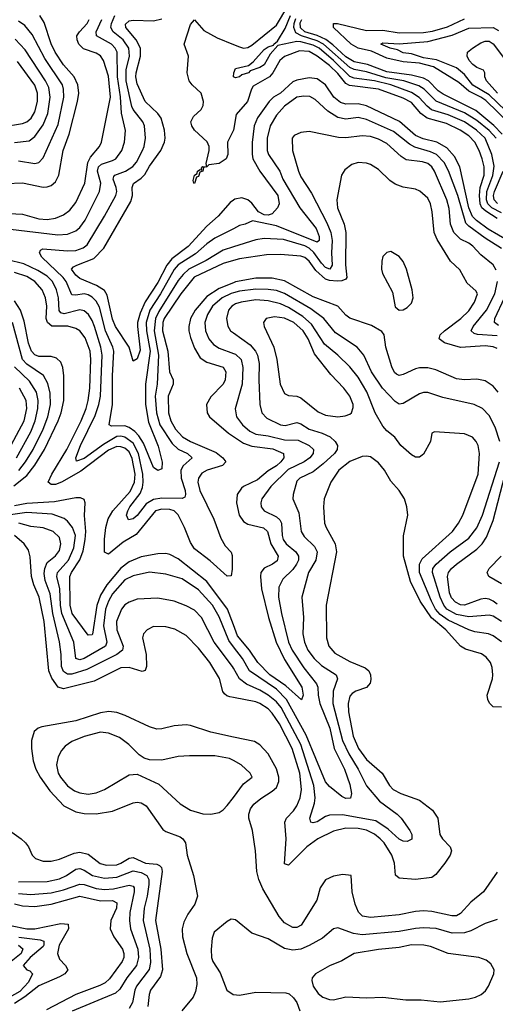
# Model space of a CAD drawing. Header units: inches. Extents: x 1305375 to 1407406, y 744550 to 841633.
# Tile 76 of 256: x 1328956 to 1331280, y 781941 to 786749. Entities that reach past the tile are written whole.
import ezdxf

# ---------------------------------------------------------------- set-up
doc = ezdxf.new("R2010")
doc.units = ezdxf.units.IN
doc.header["$MEASUREMENT"] = 0
doc.layers.add('B3728', color=7, linetype='Continuous')
doc.layers.add('B3738', color=7, linetype='Continuous')

msp = doc.modelspace()

# ---------------------------------------------------------------- linework, layer by layer
at = {"layer": 'B3728', "color": 5}
for points, elevation in [([(1328870, 785803.5), (1328970, 785798.7), (1329050, 785776.5), (1329090, 785773.3), (1329130, 785780.3), (1329170, 785796.1), (1329201.3, 785818.7), (1329230, 785855.5), (1329273.2, 785950), (1329288.9, 786051.1), (1329302.2, 786077.8), (1329345.3, 786130), (1329355, 786150), (1329400.2, 786370), (1329390, 786472.4), (1329365.4, 786550), (1329350, 786572.4), (1329330, 786585.8), (1329267.1, 786607.1), (1329245.2, 786630), (1329235.9, 786650), (1329235.4, 786670), (1329248.1, 786690), (1329285.7, 786730), (1329295.9, 786750)], 1580), ([(1328890, 785948.7), (1328970, 785953), (1329070, 785931.6), (1329090, 785932.1), (1329110, 785939.6), (1329130, 785957.6), (1329146.7, 785990), (1329167.6, 786110), (1329196.9, 786190), (1329238.4, 786350), (1329244.2, 786390), (1329240.6, 786430), (1329222.5, 786470), (1329169.1, 786529.1), (1329128.6, 786590), (1329109.9, 786630.1), (1329075.2, 786735.2), (1329053.5, 786770)], 1620), ([(1328910, 785725.7), (1329141.7, 785698.3), (1329190, 785701.7), (1329230, 785717.4), (1329250, 785734.6), (1329276, 785770), (1329345.5, 785910), (1329351.7, 785950), (1329335.7, 786010), (1329340.3, 786030), (1329356, 786044), (1329410, 786060.5), (1329426, 786070), (1329455, 786110), (1329467.7, 786150), (1329472, 786208), (1329452.5, 786292.5), (1329448.4, 786371.5), (1329433.5, 786470), (1329432.3, 786590), (1329423, 786610), (1329405, 786630), (1329331.6, 786670), (1329329.5, 786689.5), (1329356.6, 786750)], 1560), ([(1328950, 786059.6), (1329030, 786046.6), (1329048.8, 786051.2), (1329070, 786074.7), (1329143.1, 786236.9), (1329170.6, 786370), (1329170.3, 786410), (1329164.8, 786430), (1329078.5, 786558.5), (1329016.7, 786676.7), (1328980.9, 786720.9), (1328950, 786741)], 1640), ([(1330000, 785728), (1329910, 785681.6), (1329870, 785654.5), (1329814.5, 785605.5), (1329730, 785552.4), (1329710, 785528.6), (1329643.8, 785410), (1329592.4, 785330), (1329573.2, 785270), (1329575.2, 785230), (1329593.7, 785130), (1329571.2, 784970), (1329570.3, 784870), (1329584.4, 784784.4), (1329633.1, 784666.9), (1329652.1, 784587.9), (1329650, 784555.1), (1329630, 784547.3), (1329610, 784562.6), (1329561, 784681), (1329537.4, 784717.4), (1329517.8, 784737.8), (1329490, 784757.8), (1329470, 784765.9), (1329404.1, 784764.1), (1329392.8, 784770), (1329409.3, 784870.7), (1329408.8, 785010), (1329415.8, 785130), (1329411.3, 785150), (1329375.6, 785230), (1329345.5, 785345.5), (1329330, 785374), (1329310, 785393.8), (1329290, 785405.8), (1329270, 785410.3), (1329230, 785403.3), (1329210, 785406.1), (1329183.2, 785470), (1329168, 785490), (1329063.2, 785590), (1329051.8, 785610), (1329057.2, 785622.8), (1329069.4, 785630.6), (1329190, 785619.6), (1329230, 785621.5), (1329265.9, 785634.1), (1329285, 785650), (1329370.8, 785790), (1329425.1, 785890), (1329430.3, 785910), (1329427.4, 785930), (1329412.2, 785970), (1329416.1, 785983.9), (1329420.2, 785990), (1329472.1, 786010), (1329507.8, 786032.2), (1329526.1, 786053.9), (1329555.7, 786110), (1329564.3, 786130), (1329570.4, 786170), (1329566, 786230), (1329557.4, 786250), (1329510.8, 786310), (1329504.5, 786324.5), (1329476.6, 786450), (1329476.2, 786503.8), (1329492.1, 786570), (1329489, 786610), (1329461.8, 786650), (1329413, 786690), (1329401, 786710), (1329404.1, 786730), (1329420.3, 786770)], 1540), ([(1330000, 785867.6), (1329984.2, 785855.8), (1329925.8, 785790), (1329870, 785741.2), (1329779.3, 785640.7), (1329698.5, 785581.5), (1329675.4, 785550), (1329630, 785465.3), (1329568.9, 785371.1), (1329543.9, 785316.1), (1329531.9, 785270), (1329531.1, 785250), (1329544.1, 785135.9), (1329530, 785093.7), (1329510, 785080.9), (1329491.4, 785150), (1329424.4, 785250), (1329410, 785285.8), (1329383.2, 785403.2), (1329370, 785426), (1329331.2, 785451.2), (1329250, 785485.4), (1329230, 785501.6), (1329208.7, 785530), (1329218.1, 785541.9), (1329234.5, 785550), (1329317.7, 785582.3), (1329366.8, 785633.2), (1329499.3, 785860.7), (1329506.9, 785890), (1329504.8, 785930), (1329511.1, 785948.9), (1329550, 785974.6), (1329567.6, 785992.4), (1329590, 786033.6), (1329645.6, 786110), (1329663.8, 786150), (1329667.2, 786170), (1329663.9, 786210), (1329647.4, 786267.4), (1329631.1, 786290), (1329569.7, 786349.7), (1329530, 786435.1), (1329523.6, 786470), (1329524.7, 786490), (1329546.7, 786570), (1329545.5, 786610), (1329524.6, 786650), (1329475.1, 786710), (1329472.8, 786727.2), (1329490, 786743.4), (1329510, 786747.2), (1329610, 786743.5), (1329650, 786752.7)], 1520), ([(1330000, 786208.6), (1329970.5, 786150), (1329972.4, 786090), (1329965, 786070), (1329930, 786046.6), (1329880.1, 786039.9), (1329869.6, 786029.6), (1329853.3, 786026.7), (1329851, 786010), (1329836.5, 786003.5), (1329830, 785983), (1329820.2, 785979.8), (1329810.5, 785949.5), (1329806, 785950), (1329804.2, 785964.2), (1329809.8, 785990), (1329822.7, 785997.3), (1329825, 786010), (1329837.4, 786017.4), (1329846, 786014), (1329844.5, 786024.5), (1329850, 786031.9), (1329869.5, 786030.5), (1329866.5, 786046.5), (1329882.2, 786110), (1329881.7, 786130), (1329872.1, 786152.1), (1329809.6, 786210), (1329796.6, 786230), (1329792.9, 786250), (1329804.5, 786275.5), (1329842.3, 786310), (1329851.8, 786330), (1329853.7, 786350), (1329843.2, 786390), (1329798.5, 786430), (1329784.1, 786450), (1329774.8, 786490), (1329781.3, 786570), (1329759.8, 786630), (1329790, 786725.3), (1329810, 786748.2), (1329856.2, 786696.2), (1329920.3, 786660.3), (1330000, 786628.3)], 1480), ([(1328930, 786149.6), (1329002.1, 786157.9), (1329030, 786178.1), (1329070, 786234.8), (1329093.1, 786290), (1329104.3, 786370), (1329097.6, 786417.6), (1329082.3, 786450), (1328982, 786602), (1328933.9, 786653.9)], 1660), ([(1328870, 786226.2), (1328970, 786241.8), (1328990, 786250.1), (1329011.7, 786268.3), (1329030, 786298.8), (1329042.4, 786350), (1329042.3, 786390), (1329029.3, 786429.3), (1328945.3, 786545.3)], 1680), ([(1330000, 785639.8), (1329950, 785624.2), (1329866.7, 785573.3), (1329782.9, 785530), (1329754.7, 785505.3), (1329730, 785475.1), (1329635.2, 785324.8), (1329618.8, 785290), (1329613.2, 785230), (1329634.3, 785110), (1329627.2, 784970), (1329617.5, 784910), (1329625, 784830), (1329641, 784770), (1329700.1, 784680.1), (1329730, 784652.2), (1329775.5, 784630), (1329799.1, 784610), (1329754.6, 784570), (1329744, 784550), (1329745.3, 784510), (1329764.6, 784450), (1329766.6, 784430), (1329762, 784418), (1329749.4, 784410.6), (1329650, 784411.8), (1329610, 784406.2), (1329574.5, 784385.5), (1329530, 784327.3), (1329510, 784312.3), (1329486.7, 784306.7), (1329478.2, 784330), (1329483.6, 784350), (1329493.5, 784370), (1329544, 784436), (1329555.4, 784464.6), (1329559.6, 784490), (1329557.4, 784530), (1329535.7, 784630), (1329510, 784681.3), (1329470, 784711.2), (1329450, 784716), (1329430, 784713.4), (1329365.3, 784674.7), (1329270, 784605.7), (1329233.6, 784593.6), (1329229.5, 784610), (1329253.1, 784670), (1329324.3, 784815.7), (1329342.9, 784870), (1329350.8, 784910), (1329358.9, 785110), (1329351.9, 785150), (1329321.2, 785250), (1329310, 785279.5), (1329291.2, 785310), (1329270, 785326.6), (1329250, 785331.7), (1329173.1, 785313.1), (1329157.4, 785317.4), (1329148.5, 785328.5), (1329144.5, 785390), (1329136.2, 785430), (1329115.8, 785470), (1329090, 785497.1), (1329045, 785525), (1328976.3, 785556.3), (1328896.6, 785576.6)], 1560), ([(1330000, 785572.7), (1329950, 785558.4), (1329807.8, 785492.2), (1329742.9, 785410), (1329661.8, 785290), (1329655, 785270), (1329654.2, 785230), (1329679.8, 785130), (1329687.4, 785030), (1329705.2, 784990), (1329705.8, 784970), (1329681.9, 784910), (1329683.5, 784830), (1329694.9, 784790), (1329716.4, 784750), (1329751.9, 784711.9), (1329789.8, 784689.8), (1329915.1, 784635.1), (1329949, 784610), (1329962.7, 784590), (1329947.1, 784572.9), (1329871.6, 784550), (1329845.8, 784534.2), (1329829.4, 784510.6), (1329826.8, 784490), (1329835.8, 784450), (1329904.8, 784310), (1329938, 784218), (1329960.5, 784180.5), (1329988.8, 784148.8), (1329993.3, 784133.3), (1329994.7, 784065.3), (1329990, 784032.6), (1329970, 784031.5), (1329886.3, 784106.3), (1329810, 784165.4), (1329790, 784195.9), (1329761.5, 784270), (1329730.7, 784330.7), (1329710.9, 784350.9), (1329690, 784357.5), (1329650, 784359.4), (1329620.1, 784350), (1329525.3, 784234.7), (1329461.7, 784198.3), (1329390, 784138.7), (1329370, 784149.7), (1329370, 784213), (1329376.7, 784270), (1329387.8, 784312.2), (1329410.6, 784350), (1329495.5, 784444.5), (1329516.9, 784490), (1329519.8, 784530), (1329505.6, 784605.6), (1329490, 784638.6), (1329470, 784656), (1329450, 784663.8), (1329430, 784664.4), (1329390, 784647.4), (1329254.9, 784545.1), (1329160.6, 784490), (1329130, 784479.7), (1329110, 784479.3), (1329094.7, 784490), (1329112, 784530), (1329185.3, 784650), (1329256.8, 784790), (1329280.1, 784850), (1329290.8, 784890), (1329299.1, 784950), (1329303.8, 785090), (1329299.8, 785130), (1329275.5, 785195.5), (1329249, 785230), (1329230, 785241.6), (1329191.6, 785251.6), (1329113.1, 785253.1), (1329090.8, 785270), (1329085.5, 785290), (1329088.3, 785350), (1329082.2, 785390), (1329065.3, 785430), (1329029.9, 785470), (1328990, 785494.3), (1328930, 785514.7)], 1580), ([(1330000, 785464.4), (1329930, 785436.2), (1329870, 785396.6), (1329812.5, 785330), (1329790.4, 785290), (1329781.8, 785250), (1329782.4, 785230), (1329790, 785196.5), (1329810, 785144.5), (1329838.5, 785098.5), (1329870, 785076.6), (1329950, 785051.9), (1329963.5, 785030), (1329959.8, 784990), (1329950.7, 784970), (1329890, 784908), (1329868.3, 784870), (1329872.1, 784830), (1329883.2, 784810), (1329975.5, 784730), (1330000, 784714.2)], 1620), ([(1330000, 785415.1), (1329990, 785412.6), (1329945.1, 785390), (1329897.9, 785350), (1329873.6, 785310), (1329861.1, 785270), (1329863.3, 785230), (1329879.3, 785190), (1329902.9, 785162.9), (1329930, 785145.1), (1330000, 785118.9)], 1640), ([(1328927.8, 784472.2), (1328990, 784523), (1329030, 784574.1), (1329076.5, 784650), (1329144.4, 784790), (1329158.7, 784830), (1329171.6, 784890), (1329170.7, 785010), (1329166.4, 785050), (1329156.3, 785076.3), (1329135.8, 785095.8), (1329110, 785104), (1329050, 785104.8), (1329030, 785112.5), (1329013.8, 785130), (1328999, 785170), (1328977, 785277), (1328959.4, 785330), (1328930, 785375.4)], 1620), ([(1330000, 785354.8), (1329992.4, 785350), (1329976.6, 785330), (1329965.7, 785290), (1329972.2, 785252.2), (1329985.5, 785230), (1330000, 785219.7)], 1660), ([(1328951.6, 784548.4), (1328984.8, 784590), (1329021.6, 784650), (1329071.1, 784750), (1329092.6, 784810), (1329105.9, 784870), (1329104.9, 784924.9), (1329092.7, 784972.7), (1329071.3, 785011.3), (1328990, 785066.1), (1328969.6, 785089.6), (1328919.8, 785270)], 1640), ([(1328939.3, 784610), (1329010, 784736.4), (1329030.7, 784790), (1329044.4, 784850), (1329045.5, 784890), (1329037.3, 784930), (1329003.4, 784983.4), (1328930, 785053.6)], 1660), ([(1328902.3, 784650), (1328977.4, 784790), (1328989.9, 784850), (1328986.8, 784890), (1328954.9, 784950)], 1680), ([(1330000, 783793.6), (1329971, 783871), (1329870, 784006.5), (1329730, 784115.8), (1329690, 784137.7), (1329670, 784142.1), (1329630, 784141.5), (1329550, 784125.9), (1329490, 784102.3), (1329450, 784071.2), (1329382.3, 783990), (1329350, 783939.1), (1329332.2, 783887.8), (1329311.2, 783748.8), (1329310, 783745.7), (1329290, 783743.2), (1329211.5, 783850), (1329202.2, 783890), (1329200.2, 784030), (1329208.7, 784050), (1329248.9, 784111.1), (1329265.2, 784154.8), (1329275.9, 784210), (1329278.2, 784250), (1329271.6, 784328.4), (1329275.2, 784390), (1329270, 784405.6), (1329253.6, 784413.6), (1329230, 784413.8), (1329125.2, 784394.8), (1328990, 784387.2), (1328930, 784374.6)], 1620), ([(1330000, 783687.5), (1329977, 783717), (1329930, 783833.4), (1329898.2, 783890), (1329830, 783965.2), (1329750, 784018.2), (1329670, 784042.1), (1329590, 784050.8), (1329510, 784033.7), (1329470, 784014.1), (1329410, 783946.3), (1329389.2, 783910), (1329375.3, 783870), (1329365.7, 783790), (1329381.7, 783710), (1329374.5, 783690), (1329270, 783629.3), (1329250, 783624), (1329230, 783629.2), (1329220.5, 783710), (1329161.4, 783850), (1329155.2, 783890), (1329152.5, 783970), (1329137.8, 784030), (1329140.6, 784050), (1329193.7, 784110), (1329220.2, 784170), (1329228.1, 784230), (1329214.5, 784270), (1329190, 784300.8), (1329173.4, 784313.4), (1329114.1, 784334.1), (1328990, 784342.5), (1328910, 784331.3)], 1640), ([(1330000, 783582.4), (1329995.4, 783590), (1329906.4, 783710), (1329844.4, 783830), (1329810, 783865.4), (1329770, 783887.5), (1329710, 783909.3), (1329630, 783924.7), (1329530, 783918.9), (1329490, 783905.6), (1329470, 783891.3), (1329453.6, 783870), (1329428.8, 783810), (1329429.7, 783770), (1329461, 783690), (1329457.4, 783670), (1329430.8, 783650), (1329284.5, 783575.5), (1329210, 783553.5), (1329190, 783553.3), (1329170, 783565.6), (1329159.5, 783590), (1329157.8, 783650), (1329149.5, 783710.5), (1329117.7, 783850), (1329104.8, 783944.8), (1329079.8, 784010), (1329074.6, 784045.4), (1329078, 784070), (1329090, 784098.4), (1329130, 784130.7), (1329150, 784156.9), (1329157.3, 784190), (1329150, 784220.3), (1329118.5, 784250), (1329070, 784268.3), (1329010, 784275), (1328950.8, 784290.8)], 1660), ([(1330000, 783439.1), (1329982.5, 783442.5), (1329967.3, 783447.3), (1329956.6, 783456.6), (1329949.2, 783469.2), (1329932.8, 783532.8), (1329885.7, 783610), (1329830, 783680.9), (1329770, 783741.4), (1329713.2, 783773.2), (1329670, 783784.5), (1329610, 783785.3), (1329578, 783770), (1329560.7, 783750), (1329556.3, 783730), (1329573.7, 783650), (1329574.7, 783590), (1329568.6, 783571.4), (1329554.2, 783565.8), (1329490, 783585.3), (1329450, 783584.4), (1329320.4, 783519.6), (1329170, 783481.8), (1329143.8, 783490), (1329113.4, 783533.4), (1329098.6, 783570), (1329074.6, 783810), (1329051.5, 783930), (1329024.9, 783990), (1329013.4, 784030), (1329006.2, 784126.2), (1328998.8, 784158.9), (1328977.3, 784190), (1328930.9, 784230.9)], 1680), ([(1330000, 783245.9), (1329890, 783269.4), (1329790, 783303.4), (1329770, 783306.3), (1329710, 783301), (1329650, 783285.6), (1329625.2, 783285.2), (1329590, 783296.8), (1329471.6, 783351.6), (1329430, 783366.1), (1329391.3, 783371.3), (1329350, 783364.9), (1329230, 783325.5), (1329064, 783296), (1329045.5, 783290), (1329026.2, 783273.8), (1329013.9, 783230), (1329014, 783190), (1329022.3, 783130), (1329034.4, 783090), (1329055.9, 783050), (1329103.1, 782983.1), (1329170.9, 782910.9), (1329230, 782881.5), (1329270, 782873.4), (1329330, 782870.7), (1329410, 782883.7), (1329510, 782924.7), (1329530, 782928.2), (1329550, 782925.1), (1329574.2, 782910), (1329654.9, 782794.9), (1329670, 782785.1), (1329739.8, 782759.8), (1329753.1, 782750), (1329766.8, 782730), (1329774.8, 782670), (1329805.9, 782570), (1329824.6, 782470), (1329812.3, 782430), (1329778, 782382), (1329757.5, 782342.5), (1329749.7, 782310.3), (1329750.6, 782270), (1329773.1, 782190), (1329820.4, 782070), (1329822.1, 782037.9), (1329815.7, 782004.3), (1329803.4, 781976.6), (1329747.7, 781910)], 1720), ([(1330000, 783131.3), (1329981.6, 783141.6), (1329910, 783154.6), (1329785.7, 783154.3), (1329730, 783150.7), (1329650, 783133.2), (1329590, 783134.2), (1329563.5, 783143.5), (1329539.8, 783159.8), (1329488.8, 783210), (1329443.8, 783243.8), (1329390, 783265.2), (1329350.4, 783270.4), (1329270, 783249.4), (1329210, 783224.3), (1329178.3, 783201.7), (1329159.9, 783180.1), (1329142.9, 783150), (1329136, 783110), (1329144.3, 783070), (1329154.4, 783050), (1329190, 783007.8), (1329224.3, 782984.3), (1329250, 782973.2), (1329290, 782967.1), (1329330, 782974.5), (1329369.5, 782990.5), (1329490, 783061.2), (1329530, 783064.2), (1329635.5, 783015.5), (1329740.4, 782920.4), (1329790, 782888.8), (1329850, 782871.5), (1329890, 782870.1), (1329930, 782878), (1329950, 782890.2), (1329970, 782911.9), (1330000, 782951.6)], 1740), ([(1328905.8, 782790), (1328962.9, 782750), (1328983.8, 782730), (1328998, 782710), (1329016.1, 782670), (1329033, 782653), (1329070, 782640.6), (1329110, 782640.5), (1329150, 782650.1), (1329221.4, 782678.6), (1329250, 782683.5), (1329290, 782673.6), (1329349.5, 782629.5), (1329380.5, 782620.5), (1329430, 782622.1), (1329450, 782629.7), (1329490, 782655.6), (1329510, 782657.5), (1329570, 782630.9), (1329625.5, 782625.5), (1329639.5, 782619.4), (1329649, 782610), (1329651.3, 782590), (1329619.5, 782350), (1329645.5, 782210), (1329654.3, 782110), (1329643.1, 782076.9), (1329595.5, 782010), (1329587.9, 781990), (1329581.6, 781930)], 1680), ([(1328950, 782538.8), (1329090, 782540.2), (1329150, 782554.4), (1329183.7, 782570), (1329230, 782600.7), (1329250, 782604.2), (1329270, 782597), (1329311, 782571), (1329370, 782557.7), (1329430, 782561.3), (1329510, 782593.7), (1329550, 782585.2), (1329577.7, 782570), (1329586.7, 782550), (1329586.3, 782526.3), (1329578.7, 782470), (1329563.2, 782410), (1329559.9, 782350), (1329591.4, 782210), (1329595.2, 782144.8), (1329588, 782112), (1329527.1, 782030), (1329518.8, 782010), (1329506.4, 781950), (1329490, 781921.2)], 1660), ([(1328950, 782481.9), (1329010, 782476.8), (1329110, 782485.2), (1329170, 782499.9), (1329250, 782527.6), (1329270, 782525.9), (1329330, 782507.2), (1329370, 782502.1), (1329414.5, 782505.5), (1329490, 782523.8), (1329510, 782517.6), (1329515, 782510), (1329515.8, 782490), (1329493.9, 782390), (1329491.6, 782350), (1329497.1, 782310), (1329532.8, 782210), (1329536, 782170), (1329526.3, 782130), (1329479.5, 782070), (1329445.4, 782014.6), (1329424.6, 781995.4), (1329212.6, 781907.4)], 1640), ([(1328930, 782431.7), (1328970, 782421.9), (1329030, 782419.6), (1329110, 782429.8), (1329250, 782469.5), (1329350, 782447.1), (1329410, 782447.7), (1329430, 782436.2), (1329429.2, 782410), (1329401.8, 782350), (1329397.2, 782310), (1329415, 782270), (1329457.8, 782210), (1329464.4, 782190), (1329464.4, 782170), (1329456.3, 782150), (1329394.3, 782065.7), (1329373.8, 782046.2), (1329347.6, 782032.4), (1329230, 781989.9), (1329086.2, 781913.8)], 1620), ([(1328910, 782325.4), (1328990, 782310.3), (1329030, 782310.3), (1329156, 782336), (1329192, 782332), (1329193.6, 782310), (1329148.7, 782230), (1329140.5, 782190), (1329150, 782161.6), (1329180.2, 782130), (1329190.2, 782110), (1329175.7, 782090), (1329150, 782075.4), (1329050, 782032.2), (1328981.5, 781978.5), (1328930, 781945.5)], 1580), ([(1330000, 782355.5), (1329990, 782357), (1329970, 782345.1), (1329906.3, 782293.7), (1329896.3, 782263.7), (1329891.3, 782208.7), (1329892.8, 782170), (1329900.2, 782150), (1329935.7, 782095.7), (1329968.1, 782010), (1329999.2, 781990), (1330000, 781989.9)], 1740), ([(1328950.7, 782269.3), (1329056.1, 782256.1), (1329073.4, 782250), (1329073.9, 782230), (1329070, 782224.2), (1329006.9, 782170), (1328973.2, 782130), (1328990, 782110.2), (1329004.4, 782104.4), (1329017.6, 782090), (1328998.3, 782050), (1328956, 782004), (1328890, 781966)], 1560), ([(1328949.4, 782229.4), (1328971.4, 782211.4), (1328963.2, 782190), (1328890.1, 782130)], 1540)]:
    msp.add_lwpolyline(points, dxfattribs=dict(at, elevation=elevation))
at = {"layer": 'B3738', "color": 5}
for points, elevation in [([(1330000, 786628.3), (1330030, 786616.3), (1330050, 786610.1), (1330070, 786613), (1330090, 786624.2), (1330210, 786721.5), (1330265.5, 786814.5)], 1480), ([(1331310, 785805.4), (1331262.8, 785830), (1331243.2, 785850), (1331236.9, 785870), (1331238.6, 785910), (1331268.4, 785988.4), (1331274.4, 786034.4), (1331263.8, 786090), (1331229.9, 786170), (1331187.9, 786210), (1331129, 786250), (1331050, 786284.6), (1330969, 786309), (1330946.5, 786326.5), (1330908.5, 786368.5), (1330870, 786393.8), (1330770.2, 786430.2), (1330690, 786450.6), (1330590, 786463.7), (1330570, 786470.9), (1330490, 786549.7), (1330419.8, 786610), (1330390, 786624), (1330330, 786640.6), (1330310, 786642.1), (1330216.7, 786623.3), (1330180.3, 786579.7), (1330150, 786527.7), (1330130, 786515.8), (1330081.7, 786498.3), (1330073.7, 786490), (1330040.8, 786479.2), (1330030, 786469.7), (1330010, 786465.1), (1330001.2, 786470), (1330002, 786490), (1330009.8, 786510.2), (1330074.5, 786525.5), (1330097, 786543), (1330150, 786603.6), (1330170, 786616.9), (1330195.7, 786624.3), (1330197.2, 786630), (1330216.2, 786643.8), (1330253.9, 786706.1), (1330278.4, 786770)], 1460), ([(1331284.2, 786170), (1331250, 786207.9), (1331190, 786256.8), (1331130, 786294.6), (1330990.7, 786350.7), (1330931.7, 786410), (1330906, 786426), (1330832.8, 786450), (1330745.7, 786465.7), (1330650, 786493.5), (1330590, 786505.8), (1330570, 786515.1), (1330441.1, 786630), (1330410, 786645.4), (1330333.7, 786670), (1330305.1, 786685.1), (1330295.8, 786710), (1330297.2, 786730), (1330305.6, 786754.4)], 1440), ([(1331313.5, 786190), (1331272.3, 786232.3), (1331185.5, 786305.5), (1331024.7, 786384.7), (1331001.6, 786401.6), (1330953.2, 786450), (1330930, 786464), (1330870, 786478.6), (1330750, 786493.6), (1330655.2, 786530), (1330590, 786543.8), (1330550, 786566.8), (1330486.2, 786626.2), (1330451.8, 786651.8), (1330410, 786671.7), (1330349.8, 786689.8), (1330328.7, 786708.7), (1330326.7, 786733.3), (1330334.6, 786750)], 1420), ([(1331350, 786242.2), (1331233.8, 786353.8), (1331210, 786370.2), (1331150, 786399.1), (1331102.5, 786442.5), (1330978.5, 786518.5), (1330910, 786536.3), (1330830, 786542.4), (1330750, 786561.2), (1330674.4, 786594.4), (1330610, 786610.4), (1330575.7, 786630), (1330489.9, 786710), (1330488.7, 786730), (1330509, 786731), (1330650, 786695.9), (1330730, 786697.6), (1330810, 786684.6), (1330930, 786687), (1330972.9, 786692.9), (1331045.8, 786714.2), (1331130, 786752.7)], 1380), ([(1331330, 786305.5), (1331250, 786382.3), (1331169.6, 786429.6), (1331130, 786481.4), (1331090, 786514.3), (1330993, 786553), (1330930, 786562.7), (1330870, 786581.9), (1330830, 786587), (1330801.8, 786601.8), (1330766, 786610), (1330720.4, 786630), (1330730, 786636), (1330810, 786630.7), (1330950, 786643.1), (1331070, 786673.7), (1331150, 786706.7), (1331270, 786711), (1331296.4, 786696.4)], 1360), ([(1331291.1, 786390), (1331237.9, 786450), (1331228.9, 786470), (1331229.7, 786489.7), (1331222.9, 786502.9), (1331190, 786515.1), (1331170, 786529.8), (1331152.1, 786550), (1331142, 786570), (1331145.1, 786590), (1331168, 786610), (1331210, 786635.8), (1331230, 786643.5), (1331250, 786644.5), (1331270, 786631), (1331330.6, 786550.6)], 1340), ([(1331290, 785778.6), (1331233.1, 785813.1), (1331215, 785830), (1331206.8, 785850), (1331202.7, 785890), (1331206.4, 785930), (1331225.4, 785990), (1331225.6, 786030), (1331216.7, 786070), (1331201.9, 786110), (1331179.8, 786150), (1331150, 786181), (1331108, 786210), (1331041.4, 786241.4), (1330947.4, 786267.4), (1330916.3, 786290), (1330870, 786343.9), (1330830, 786365.8), (1330710, 786410), (1330567.2, 786427.2), (1330550, 786437.8), (1330510, 786485.9), (1330470, 786524.8), (1330410, 786570.9), (1330370, 786592.8), (1330322.8, 786597.2), (1330250, 786569.1), (1330227.6, 786550), (1330193.4, 786490), (1330175.9, 786470), (1330096.4, 786423.6), (1330087.8, 786410), (1330069.2, 786350), (1330013.7, 786286.3), (1330000.7, 786210), (1330000, 786208.6)], 1480), ([(1331347, 785667), (1331245.8, 785725.8), (1331188.1, 785768.1), (1331168, 785788), (1331151, 785830), (1331106.7, 786030), (1331081.5, 786081.5), (1331043.8, 786123.8), (1330995, 786150), (1330927.8, 786167.8), (1330890, 786183.7), (1330812.4, 786252.4), (1330650, 786327.5), (1330610, 786337.3), (1330550, 786337.1), (1330523.9, 786343.9), (1330490.9, 786370.9), (1330449.5, 786430), (1330410, 786459.5), (1330370, 786464.8), (1330310, 786453), (1330290, 786445.4), (1330230.6, 786389.4), (1330196.9, 786370), (1330174.4, 786350), (1330117.5, 786270), (1330101.8, 786230), (1330091.4, 786148.6), (1330091.4, 786091.4), (1330095.7, 786070), (1330129.2, 786010), (1330216.7, 785890), (1330224.4, 785850), (1330216.4, 785830), (1330190, 785801.1), (1330170, 785793.6), (1330150, 785795.5), (1330123.4, 785810), (1330090, 785852.3), (1330070, 785869.5), (1330041.7, 785878.3), (1330007, 785873), (1330000, 785867.6)], 1520), ([(1331310, 785631), (1331230, 785681.9), (1331150, 785741), (1331135.9, 785755.9), (1331096.5, 785890), (1331051, 786011), (1331030, 786051.9), (1330992.4, 786090), (1330964, 786104), (1330886.8, 786126.8), (1330861.2, 786141.2), (1330782.3, 786202.3), (1330650, 786261.6), (1330610, 786270.7), (1330550, 786262.6), (1330510, 786270.8), (1330461.5, 786301.5), (1330399.8, 786359.8), (1330373.5, 786373.5), (1330343.8, 786376.2), (1330310, 786369.9), (1330250, 786327.2), (1330210, 786283), (1330179.7, 786230), (1330164.5, 786170), (1330164.8, 786110), (1330171.1, 786090), (1330226.5, 786010), (1330242.2, 785970), (1330325.4, 785830), (1330404.9, 785730), (1330420.1, 785690), (1330418.7, 785670), (1330410, 785662), (1330210, 785742.5), (1330092.7, 785767.3), (1330057.6, 785750), (1330030, 785743.4), (1330000, 785728)], 1540), ([(1331285.1, 785525.1), (1331270, 785552.2), (1331210, 785601), (1331170, 785643), (1331150, 785658.2), (1331110, 785677.6), (1331077.9, 785710), (1331061.9, 785750), (1331053.9, 785826.1), (1331043.9, 785870), (1330983.1, 786010), (1330970.2, 786030.2), (1330950, 786046.1), (1330924.7, 786055.3), (1330844.3, 786064.3), (1330820, 786080), (1330750, 786145), (1330710, 786165.3), (1330670, 786178.2), (1330630, 786182.1), (1330550, 786172.2), (1330514.2, 786174.2), (1330370, 786202.8), (1330330, 786197.6), (1330297.1, 786182.9), (1330287.1, 786170), (1330289.3, 786110.7), (1330317.5, 786010), (1330330, 785981.8), (1330381.5, 785901.5), (1330457.2, 785757.2), (1330476.4, 785710), (1330482.8, 785670), (1330479.5, 785610), (1330482.4, 785550), (1330472.2, 785530), (1330450, 785538.9), (1330430, 785559.2), (1330392.6, 785612.6), (1330370, 785633.7), (1330350, 785645.1), (1330245.1, 785674.9), (1330150, 785681), (1330110, 785674.2), (1330000, 785639.8)], 1560), ([(1331290, 785143.3), (1331270, 785152.1), (1331230, 785157), (1331110, 785147.6), (1331031.7, 785171.7), (1331005.4, 785190), (1331011.1, 785210), (1331031.1, 785230), (1331112.3, 785290), (1331150, 785327.6), (1331178.8, 785370), (1331193.3, 785410), (1331185.5, 785425.5), (1331142.8, 785462.8), (1331106.7, 785526.7), (1331061.8, 785570), (1330995.7, 785675.7), (1330980.6, 785710), (1330972.3, 785810), (1330962.8, 785850), (1330950, 785877.6), (1330912, 785912), (1330890, 785921.8), (1330830, 785931.1), (1330790, 785946.5), (1330764.1, 785964.1), (1330710, 786017.7), (1330670, 786042.3), (1330650, 786048.4), (1330610, 786051.3), (1330578.6, 786041.4), (1330544.8, 786015.2), (1330528.3, 785990), (1330506.2, 785870), (1330509.6, 785830), (1330542.3, 785750), (1330550.4, 785710.4), (1330548.4, 785551.6), (1330554.2, 785490), (1330550, 785481.6), (1330530, 785473.1), (1330507.3, 785472.7), (1330470, 785475.6), (1330450, 785482.4), (1330403.7, 785523.7), (1330369.9, 785570), (1330350, 785587.6), (1330330, 785594.3), (1330230, 785602.2), (1330161.3, 785601.3), (1330030, 785581.3), (1330000, 785572.7)], 1580), ([(1331291, 785851), (1331274.2, 785870), (1331271.1, 785890), (1331276.3, 785910), (1331318.5, 786010)], 1440), ([(1331293.8, 784930), (1331270, 784958.8), (1331230, 784985), (1331190, 784993.2), (1331130, 784990.4), (1331090, 784995.3), (1330990, 785039.5), (1330950, 785049.4), (1330910, 785048.9), (1330890, 785043.9), (1330830, 785015.9), (1330810, 785011.9), (1330797.7, 785017.7), (1330786.8, 785026.8), (1330774.4, 785054.4), (1330745.4, 785150), (1330736.3, 785210), (1330726, 785226), (1330675.3, 785255.3), (1330570, 785291.2), (1330550, 785306.3), (1330509.8, 785350), (1330390, 785396), (1330250, 785473.9), (1330190, 785486.2), (1330110, 785486.3), (1330010, 785468.4), (1330000, 785464.4)], 1620), ([(1331290, 785204.9), (1331192.5, 785212.5), (1331177.1, 785217.1), (1331163, 785230), (1331172.5, 785250), (1331237.3, 785330), (1331278, 785410), (1331290.5, 785470)], 1560), ([(1331301.9, 784690), (1331279.5, 784759.5), (1331250, 784815.8), (1331218, 784850), (1331176.9, 784870), (1331024.1, 784904.1), (1330950, 784928.1), (1330930, 784928), (1330910, 784921.6), (1330830, 784874.2), (1330810, 784871.7), (1330790, 784884.1), (1330729.6, 784949.6), (1330675.6, 785030), (1330637.5, 785110), (1330604.9, 785150), (1330499.5, 785219.5), (1330441.9, 785290), (1330377.8, 785337.8), (1330250, 785412.7), (1330210, 785426.2), (1330170, 785431.9), (1330110, 785432.9), (1330030, 785422.6), (1330000, 785415.1)], 1640), ([(1331310, 783711.9), (1331270, 783741.1), (1331247.3, 783750), (1331180.3, 783760.3), (1331150, 783770.3), (1331050, 783817.5), (1331010, 783844), (1330988.7, 783870), (1330968.2, 783910), (1330909.6, 784050), (1330909.9, 784090), (1330923, 784117), (1331070.4, 784250), (1331100.4, 784290), (1331121.3, 784330), (1331196.8, 784530), (1331202.2, 784630), (1331196.2, 784670), (1331186.6, 784690), (1331168, 784710), (1331130, 784726), (1330983, 784737), (1330970.6, 784729.4), (1330964.2, 784690), (1330930, 784628), (1330910, 784613.3), (1330890, 784613), (1330870, 784624), (1330819.1, 784670), (1330789.8, 784709.8), (1330750, 784740.8), (1330730, 784764.1), (1330693.7, 784830), (1330651.9, 784931.9), (1330610, 785003.6), (1330570, 785054.3), (1330511.3, 785111.3), (1330445.2, 785165.2), (1330382.4, 785262.4), (1330339.5, 785299.5), (1330270, 785343.8), (1330230, 785360.7), (1330170, 785376.9), (1330110, 785380.6), (1330038.4, 785370), (1330010, 785361.1), (1330000, 785354.8)], 1660), ([(1331295.6, 785255.6), (1331275.9, 785270), (1331277.6, 785290), (1331324.9, 785390)], 1540), ([(1330000, 785219.7), (1330081.4, 785161.4), (1330108.1, 785130), (1330118.3, 785110), (1330125.8, 785070), (1330124, 784990), (1330129.5, 784870), (1330138.4, 784830), (1330162.8, 784802.8), (1330230, 784770.8), (1330253, 784767), (1330310, 784782.5), (1330330, 784775.9), (1330370, 784749.3), (1330434.7, 784730), (1330472.3, 784712.3), (1330497.9, 784690), (1330509.5, 784670), (1330507.4, 784650), (1330493.9, 784630), (1330439.5, 784580.5), (1330390, 784540.7), (1330324.5, 784510), (1330310, 784494.8), (1330291.7, 784430), (1330290.9, 784410), (1330320.6, 784340.6), (1330330.7, 784250), (1330345.3, 784225.3), (1330397.1, 784177.1), (1330409.6, 784150), (1330402.8, 784110), (1330366.6, 784050), (1330334.4, 783930), (1330342.1, 783830), (1330339.6, 783750), (1330347.5, 783710), (1330364, 783670), (1330395.3, 783630), (1330430, 783596.2), (1330502, 783550), (1330508.2, 783530), (1330488.2, 783470), (1330485.9, 783410), (1330534.1, 783230), (1330563.8, 783163.8), (1330609.4, 783090), (1330650, 783008.7), (1330713.6, 782933.6), (1330800.2, 782870), (1330820.2, 782850), (1330863.1, 782790), (1330871.6, 782770), (1330872.3, 782747.7), (1330850, 782736.3), (1330830, 782738), (1330810, 782748.2), (1330756.7, 782796.7), (1330696.7, 782836.7), (1330533.9, 782866.1), (1330470, 782865), (1330450, 782858), (1330410, 782833), (1330390, 782826.6), (1330378, 782830), (1330373.6, 782850), (1330396.8, 782923.2), (1330400.1, 782950), (1330393.1, 783010), (1330329.5, 783210), (1330232.9, 783390), (1330210, 783418.1), (1330170, 783450.2), (1330130, 783475.9), (1330064.8, 783504.8), (1330030.7, 783530.7), (1330000, 783582.4)], 1660), ([(1330000, 785118.9), (1330010, 785115.2), (1330037.7, 785090), (1330045.8, 785050), (1330043.4, 784970), (1330009.5, 784849.5), (1330015.3, 784810), (1330044.3, 784770), (1330080.1, 784740.1), (1330110, 784725.3), (1330170, 784717.7), (1330250, 784697.9), (1330316.4, 784696.4), (1330371, 784670), (1330392.1, 784650), (1330390.6, 784630), (1330374.2, 784610), (1330345.7, 784590), (1330267.3, 784552.7), (1330182.3, 784470), (1330139.8, 784410), (1330134.8, 784390), (1330136.3, 784370), (1330150.2, 784350), (1330210, 784320.8), (1330227.1, 784307.1), (1330235.8, 784290), (1330238.2, 784230), (1330243.7, 784210), (1330257.3, 784190), (1330304.8, 784150), (1330318.2, 784130), (1330317.9, 784110), (1330309.3, 784090), (1330290, 784063.9), (1330242.1, 784017.9), (1330222.5, 783977.5), (1330221.3, 783930), (1330235.5, 783850), (1330270.1, 783710), (1330287.1, 783670), (1330344.8, 783584.8), (1330406.8, 783506.8), (1330412.5, 783490), (1330413.7, 783450), (1330421.8, 783410), (1330472.1, 783290), (1330492.8, 783190), (1330543.8, 783090), (1330570, 783014.9), (1330576.8, 782970), (1330572.7, 782947.3), (1330550, 782945.6), (1330530, 782956), (1330470, 783005.2), (1330450, 783027.8), (1330355.5, 783255.5), (1330259.2, 783430), (1330210, 783479.7), (1330079.1, 783570), (1330044.7, 783630), (1330000, 783687.5)], 1640), ([(1330000, 784714.2), (1330050, 784681.9), (1330090, 784666.9), (1330192.9, 784652.9), (1330245, 784630), (1330246, 784610), (1330231.8, 784590), (1330210, 784571.1), (1330170, 784546.1), (1330118.6, 784501.4), (1330049.4, 784470), (1330039, 784461), (1330018.4, 784430), (1330015.1, 784390), (1330029.1, 784330), (1330050, 784298), (1330070, 784285.7), (1330147.3, 784267.3), (1330166.6, 784250), (1330182.3, 784190), (1330218.7, 784130), (1330213.6, 784106.4), (1330191.8, 784090), (1330149.8, 784070.2), (1330134.6, 784050), (1330132, 784030), (1330137.6, 783970), (1330171.8, 783830), (1330209.3, 783709.3), (1330250, 783624.3), (1330335.4, 783490), (1330340.5, 783450), (1330332.8, 783427.2), (1330255.6, 783495.6), (1330178.5, 783550), (1330118.9, 783610), (1330078.1, 783670), (1330020.1, 783740.1), (1330000, 783793.6)], 1620), ([(1331310, 783392.5), (1331270, 783393.8), (1331251.4, 783411.4), (1331243, 783430), (1331241.1, 783450), (1331265.8, 783530), (1331268, 783550), (1331265.2, 783585.2), (1331256.7, 783610), (1331235.9, 783635.9), (1331212.1, 783652.1), (1331135.1, 783675.1), (1331110.6, 783690.6), (1331038.9, 783770), (1330967.7, 783827.7), (1330912.4, 783910), (1330865.3, 784005.3), (1330832.3, 784130), (1330832.1, 784227.9), (1330851.9, 784330), (1330848, 784370), (1330835.8, 784410), (1330810.9, 784450), (1330770, 784495.1), (1330738, 784550), (1330710, 784584.8), (1330670, 784614), (1330650, 784618.4), (1330630, 784616.2), (1330570, 784590.9), (1330516.2, 784550), (1330475.7, 784490), (1330443.9, 784410), (1330440.8, 784370), (1330446, 784290), (1330452.9, 784270), (1330497.5, 784190), (1330504.8, 784150), (1330454.2, 783890), (1330455.1, 783730), (1330467, 783690), (1330495.7, 783655.7), (1330570, 783615), (1330644.4, 783584.4), (1330661.7, 783570), (1330670.1, 783550.1), (1330672.2, 783527.8), (1330668.8, 783510), (1330661, 783499), (1330650, 783488.2), (1330598.3, 783470), (1330581.1, 783458.9), (1330570, 783445.4), (1330560.9, 783410), (1330562.2, 783370), (1330585.1, 783250), (1330610.8, 783190), (1330650, 783137.2), (1330727.9, 783070), (1330763.7, 783010), (1330781.5, 782990), (1330817.7, 782970), (1330910, 782938.3), (1330974, 782890), (1330998.9, 782850), (1331008.8, 782770), (1331021.5, 782750), (1331060.1, 782710), (1331065.3, 782690), (1331059.2, 782670), (1331033.1, 782630), (1330990, 782575), (1330970, 782560.4), (1330890, 782550.8), (1330810, 782557.5), (1330792.5, 782572.5), (1330787.7, 782630), (1330774.2, 782670), (1330736.6, 782730), (1330717.9, 782750), (1330690, 782772.3), (1330650, 782792.1), (1330610, 782799.9), (1330550, 782801.5), (1330490, 782787), (1330413.5, 782750), (1330358.6, 782710), (1330270, 782620.3), (1330250, 782627.8), (1330257.3, 782750), (1330251.8, 782830), (1330259.9, 782850), (1330294.2, 782885.8), (1330309.4, 782910.6), (1330326.1, 782950), (1330332.8, 782990), (1330325.1, 783070), (1330287.9, 783190), (1330225.8, 783310), (1330190, 783362.5), (1330170, 783383.4), (1330130, 783409.9), (1330110, 783417.5), (1330000, 783439.1)], 1680), ([(1331310, 783810.3), (1331270, 783836.7), (1331250, 783841.2), (1331150, 783833.8), (1331090, 783844.8), (1331044, 783870), (1331027.9, 783890), (1331010.2, 783930), (1330973.5, 784050), (1330975.6, 784070), (1330990.4, 784090), (1331058.8, 784150), (1331150, 784217.8), (1331190, 784268.1), (1331218.1, 784330), (1331300.8, 784590)], 1640), ([(1331290, 783895), (1331270, 783910.3), (1331250, 783920.1), (1331230, 783923.3), (1331210, 783919.9), (1331130, 783890.6), (1331110, 783892.3), (1331085.2, 783905.2), (1331066.7, 783926.7), (1331057.1, 783950), (1331046.8, 784030), (1331051.2, 784050), (1331066.5, 784070), (1331090.2, 784089.8), (1331190, 784163), (1331215.4, 784190), (1331237.1, 784222.9), (1331270, 784303.8), (1331328.1, 784530)], 1620), ([(1331310, 783994.8), (1331249.2, 784030), (1331239.7, 784050), (1331250.9, 784070), (1331308.7, 784130)], 1580), ([(1331290, 782587), (1331222.3, 782490), (1331160, 782440), (1331110, 782384.9), (1331090, 782373.7), (1331067.4, 782372.6), (1330970, 782393.7), (1330930, 782397), (1330890, 782393.8), (1330810, 782378.2), (1330670, 782365.6), (1330631.6, 782371.6), (1330611.8, 782391.8), (1330595.5, 782430), (1330579.9, 782490), (1330575.1, 782570), (1330534.6, 782574.6), (1330490, 782567), (1330450, 782549.7), (1330423.8, 782510), (1330408.7, 782450), (1330331.6, 782328.4), (1330310, 782316.3), (1330290, 782315.9), (1330250, 782339.2), (1330223.8, 782370), (1330144.4, 782504.4), (1330124.3, 782550), (1330114.8, 782590), (1330108.8, 782690), (1330093.2, 782790), (1330074.8, 782850), (1330074.8, 782870), (1330083.5, 782896.5), (1330100.7, 782919.3), (1330133.6, 782946.4), (1330190, 782981.5), (1330210, 783000.4), (1330222.5, 783030), (1330222.8, 783050), (1330210, 783091.6), (1330170, 783164), (1330130, 783207.8), (1330103.7, 783223.7), (1330000, 783245.9)], 1720), ([(1330000, 782951.6), (1330050, 783017.7), (1330091.8, 783050), (1330082.7, 783070), (1330038, 783110), (1330000, 783131.3)], 1740), ([(1331290, 782355.1), (1331230, 782335.3), (1331160.1, 782299.9), (1331130, 782289.9), (1331070, 782288.3), (1330991.3, 782311.3), (1330930, 782314.6), (1330890, 782311.8), (1330810, 782296.8), (1330630, 782280.5), (1330586.9, 782286.9), (1330510, 782314), (1330490, 782309.8), (1330436, 782264), (1330370, 782228.2), (1330330, 782211), (1330290, 782206.4), (1330250, 782213.3), (1330170, 782260.2), (1330090, 782288.6), (1330010, 782354), (1330000, 782355.5)], 1740), ([(1330000, 781989.9), (1330030, 781985.9), (1330110, 782001), (1330257.2, 781997.2), (1330271.9, 781991.9), (1330293.7, 781973.7), (1330310.1, 781950), (1330325.1, 781910)], 1740)]:
    msp.add_lwpolyline(points, dxfattribs=dict(at, elevation=elevation))
for points, elevation in [([(1330770, 785616.9), (1330750, 785612.8), (1330730, 785591.8), (1330724.9, 785570), (1330723.5, 785530), (1330728.4, 785510), (1330778, 785418), (1330790, 785346.8), (1330810, 785330.5), (1330830, 785332.4), (1330850, 785344.2), (1330870, 785364.4), (1330878.5, 785390), (1330873.5, 785430), (1330845.8, 785530), (1330830, 785567.6), (1330810, 785592.6)], 1620), ([(1330201.6, 785298.4), (1330159.5, 785290), (1330147.8, 785270), (1330151, 785250), (1330197.8, 785150), (1330212.3, 785090), (1330229, 784969), (1330250, 784923.8), (1330270, 784913.1), (1330310, 784910.2), (1330330, 784901.8), (1330414.7, 784834.7), (1330450, 784817.2), (1330510, 784810.1), (1330546, 784814), (1330570, 784823.1), (1330577.4, 784830), (1330584.9, 784855.1), (1330584.8, 784870), (1330569.9, 784910), (1330540.6, 784950), (1330475.9, 785015.9), (1330397.3, 785117.3), (1330365.3, 785190), (1330341.9, 785230), (1330295.6, 785270), (1330250, 785291.3)], 1680), ([(1330870, 782231.9), (1330810, 782218.6), (1330710, 782209), (1330590.1, 782189.9), (1330530, 782153.7), (1330470, 782129), (1330401.7, 782090), (1330384.7, 782070), (1330382.8, 782057.2), (1330390.2, 782030), (1330414.2, 781994.2), (1330436.8, 781976.8), (1330470, 781964.6), (1330490, 781963.5), (1330550, 781977.5), (1330650, 781973.3), (1330730, 781976.5), (1330843.5, 781963.5), (1330917.1, 781962.9), (1331010, 781953.5), (1331150, 781968.6), (1331183.8, 781976.2), (1331211.4, 781988.6), (1331232.3, 782007.7), (1331247.7, 782030), (1331273.7, 782090), (1331274, 782110), (1331258.6, 782138.6), (1331236.1, 782156.1), (1331199.5, 782170), (1331050, 782189.9), (1330963.5, 782223.5), (1330930.8, 782230.8)], 1760)]:
    msp.add_lwpolyline(points, close=True, dxfattribs=dict(at, elevation=elevation))

doc.saveas('drawing.dxf')
